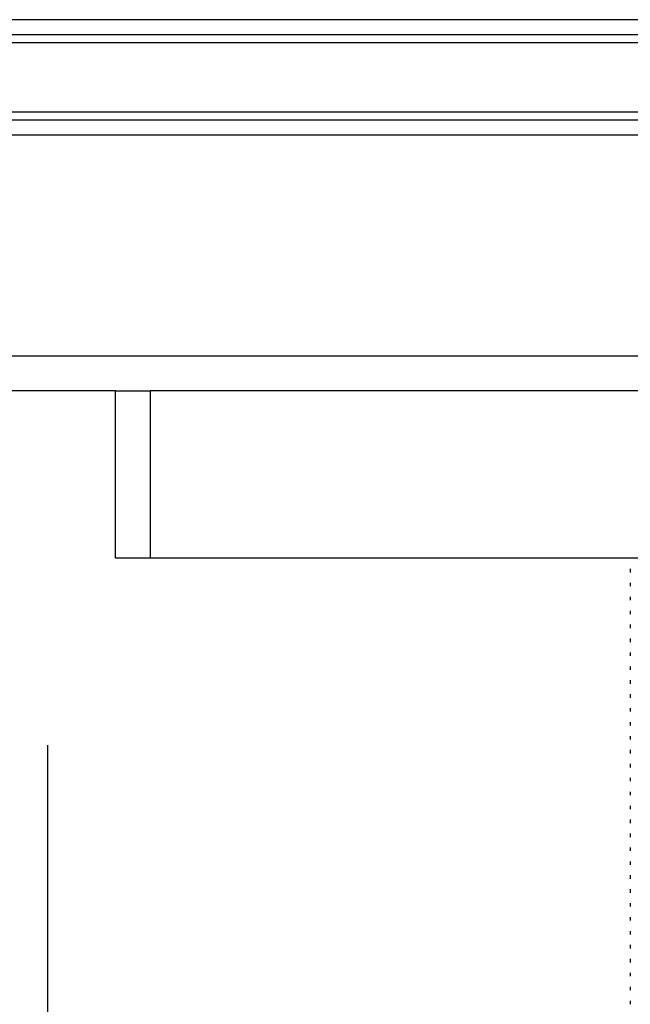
# Model space of a CAD drawing. Header units: millimetres. Extents: x 0 to 420, y 0 to 297.
# Tile 88 of 103: x 326.45 to 329.21, y 184.79 to 189.24. Entities that reach past the tile are written whole.
import ezdxf

# ---------------------------------------------------------------- set-up
doc = ezdxf.new("R2010")
doc.units = ezdxf.units.MM
doc.layers.add('QUOTE', color=174, linetype='Continuous')
doc.styles.add('SLDTEXTSTYLE3', font='TXT', dxfattribs={"width": 0.75})
doc.dimstyles.new('SLDDIMSTYLE0', dxfattribs={"dimtxt": 3, "dimasz": 3, "dimexe": 0, "dimexo": 0.0625, "dimgap": 0.75, "dimtad": 1, "dimdec": 0, "dimlfac": 15.901878, "dimrnd": 1e-09, "dimzin": 12, "dimdsep": 46, "dimtxsty": 'SLDTEXTSTYLE3', "dimsah": 1, "dimcen": 0.09, "dimadec": 0, "dimazin": 3, "dimtfac": 1, "dimtdec": 3, "dimtofl": 0, "dimtmove": 0, "dimatfit": 3, "dimfxl": 0, "dimfrac": 2, "dimtolj": 1, "dimtzin": 12, "dimarcsym": 0})

# ---------------------------------------------------------------- blocks, each defined once
blk = doc.blocks.new('_D')
at = {"layer": 'QUOTE'}
for p, q in [((285.6999, 183.4944), (285.6999, 185.963)), ((326.5756, 183.4944), (326.5756, 185.963)), ((285.6999, 183.963), (326.5756, 183.963))]:
    blk.add_line(p, q, dxfattribs=at)
for points in [[(285.6999, 183.963), (288.6999, 183.463), (288.6999, 184.463)], [(326.5756, 183.963), (323.5756, 184.463), (323.5756, 183.463)]]:
    blk.add_solid(points, dxfattribs=at)
at = {"layer": 'QUOTE', "insert": (302.8128, 187.8302), "char_height": 3, "attachment_point": 1, "style": 'SLDTEXTSTYLE3'}
blk.add_mtext('650', dxfattribs=at)

msp = doc.modelspace()

# ---------------------------------------------------------------- linework, layer by layer
at = {"color": 7, "linetype": 'Continuous', "lineweight": 25}
for p, q in [((332.54098, 189.23873), (286.0056, 189.23873)), ((329.28665, 189.17056), (289.25993, 189.17056)), ((329.28214, 189.13446), (289.26445, 189.13446)), ((329.28214, 188.82105), (289.26445, 188.82105)), ((329.28665, 188.78495), (289.25993, 188.78495)), ((332.54098, 188.71678), (286.0056, 188.71678)), ((332.54098, 187.72004), (286.0056, 187.72004)), ((326.88128, 187.56283), (291.66531, 187.56283)), ((326.88128, 186.8082), (326.88128, 187.56283)), ((326.88128, 187.56283), (327.03849, 187.56283)), ((327.03849, 187.56283), (327.03849, 186.8082)), ((332.38377, 187.56283), (327.03849, 187.56283)), ((327.03849, 186.8082), (326.88128, 186.8082)), ((332.38377, 186.8082), (327.03849, 186.8082)), ((329.20804, 186.8082), (329.20804, 186.80652)), ((329.20804, 186.75933), (329.20804, 186.74366)), ((329.20804, 186.69643), (329.20804, 186.68075)), ((329.20804, 186.63356), (329.20804, 186.61789)), ((329.20804, 186.57066), (329.20804, 186.55498)), ((329.20804, 186.50779), (329.20804, 186.49211)), ((329.20804, 186.44489), (329.20804, 186.4292)), ((329.20804, 186.38202), (329.20804, 186.36634)), ((329.20804, 186.31912), (329.20804, 186.30343)), ((329.20804, 186.25625), (329.20804, 186.24057)), ((329.20804, 186.19335), (329.20804, 186.17766)), ((329.20804, 186.13048), (329.20804, 186.1148)), ((329.20804, 186.06757), (329.20804, 186.05189)), ((329.20804, 186.00471), (329.20804, 185.98903)), ((329.20804, 185.9418), (329.20804, 185.92612)), ((329.20804, 185.87893), (329.20804, 185.86326)), ((329.20804, 185.81603), (329.20804, 185.80035)), ((329.20804, 185.75316), (329.20804, 185.73749)), ((329.20804, 185.69026), (329.20804, 185.67458)), ((329.20804, 185.62739), (329.20804, 185.61171)), ((329.20804, 185.56449), (329.20804, 185.54881)), ((329.20804, 185.50162), (329.20804, 185.48594)), ((329.20804, 185.43872), (329.20804, 185.42303)), ((329.20804, 185.37585), (329.20804, 185.36017)), ((329.20804, 185.31295), (329.20804, 185.29726)), ((329.20804, 185.25008), (329.20804, 185.2344)), ((329.20804, 185.18717), (329.20804, 185.17149)), ((329.20804, 185.12431), (329.20804, 185.10863)), ((329.20804, 185.0614), (329.20804, 185.04572)), ((329.20804, 184.99854), (329.20804, 184.98286)), ((329.20804, 184.93563), (329.20804, 184.91995)), ((329.20804, 184.87276), (329.20804, 184.85709)), ((329.20804, 184.80986), (329.20804, 184.79418))]:
    msp.add_line(p, q, dxfattribs=at)

# ---------------------------------------------------------------- dimensions: what is measured, and where the dimension line sits
at = {"layer": 'QUOTE'}
dim = msp.add_linear_dim(base=(326.57561, 183.96304), p1=(285.69994, 181.49436), p2=(326.57561, 181.49436), dimstyle='SLDDIMSTYLE0', dxfattribs=at)
dim.commit()
dim.dimension.update_dxf_attribs({"geometry": '_D', "text_midpoint": (306.13777, 183.96304), "dimtype": 160})

doc.saveas('drawing.dxf')
